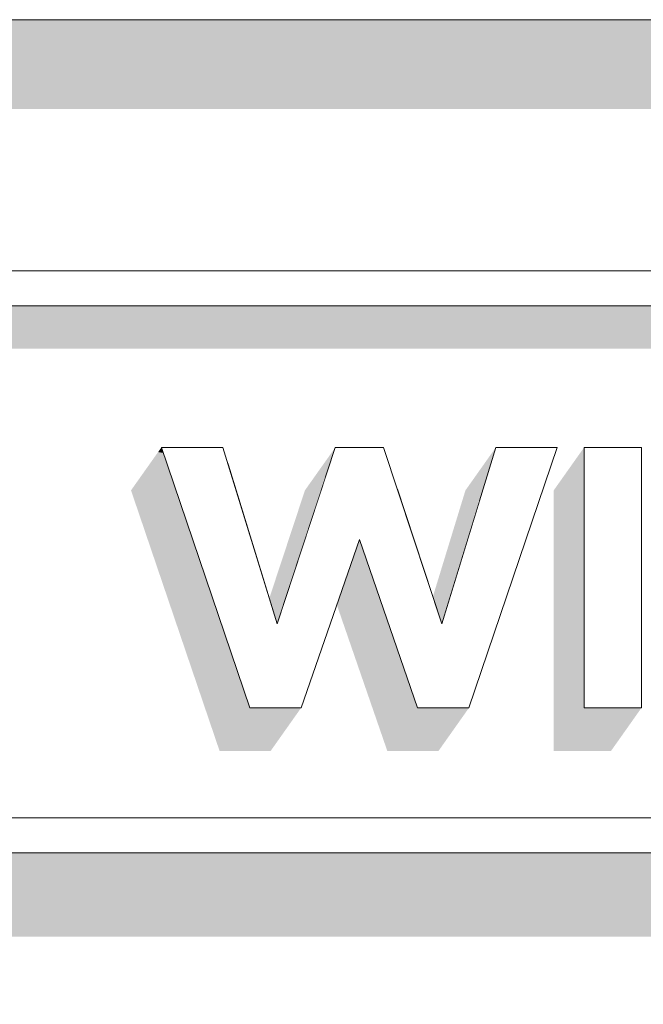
# Model space of a CAD drawing. Header units: millimetres. Extents: x 11 to 55443, y -2 to 19464.
# Tile 118 of 135: x 41701 to 41751, y 10912 to 10990. Entities that reach past the tile are written whole.
import ezdxf

# ---------------------------------------------------------------- set-up
doc = ezdxf.new("R2010")
doc.units = ezdxf.units.MM
doc.header["$MEASUREMENT"] = 0
doc.linetypes.add('Wipeout_Contour', pattern=[1000, 0, -1000])
doc.layers.add('Nowe_Drzwi Archicad', color=7, linetype='Continuous')
doc.layers.add('Nowe_Drzwi Archicad_Nr_pióra__101', color=252, linetype='Continuous', lineweight=5)
doc.layers.add('Nowe_Drzwi Archicad_Nr_pióra__81', color=7, linetype='Continuous', lineweight=13)

# ---------------------------------------------------------------- blocks, each defined once
blk = doc.blocks.new('ElemPrzekroju_6_1', base_point=(7287.149, 10853.983))
at = {"color": 254, "linetype": 'Wipeout_Contour', "lineweight": 0, "ltscale": 340516.97017}
blk.add_wipeout([(38888.99, 10969.983), (41618.99, 10969.983), (41618.99, 10970.084), (41918.99, 10970.084), (41918.99, 10969.983), (42069.855, 10969.983), (42069.855, 10989.983), (38888.99, 10989.983)], dxfattribs=at).dxf.layer = 'Nowe_Drzwi Archicad'
at = {"layer": 'Nowe_Drzwi Archicad_Nr_pióra__81', "color": 7, "linetype": 'Continuous', "lineweight": 13}
blk.add_line((38888.99, 10989.983), (42069.855, 10989.983), dxfattribs=at)
at = {"color": 254, "linetype": 'Wipeout_Contour', "lineweight": 0, "ltscale": 340423.458735}
blk.add_wipeout([(38888.99, 10969.983), (38888.99, 10853.983), (42069.855, 10853.983), (42069.855, 10969.983), (41918.99, 10969.983), (41918.99, 10923.983), (41618.99, 10923.983), (41618.99, 10969.983)], dxfattribs=at).dxf.layer = 'Nowe_Drzwi Archicad'
at = {"color": 254, "linetype": 'Wipeout_Contour', "lineweight": 0, "ltscale": 129410.544655}
blk.add_wipeout([(41618.99, 10970.084), (41621.76, 10967.316), (41916.22, 10967.316)], dxfattribs=at).dxf.layer = 'Nowe_Drzwi Archicad'
at = {"color": 254, "linetype": 'Wipeout_Contour', "lineweight": 0, "ltscale": 129482.840262}
blk.add_wipeout([(41750.67, 10935.461), (41750.67, 10956.098), (41746.13, 10956.098)], dxfattribs=at).dxf.layer = 'Nowe_Drzwi Archicad'
at = {"color": 254, "linetype": 'Wipeout_Contour', "lineweight": 0, "ltscale": 129394.688497}
blk.add_wipeout([(41719.67, 10935.461), (41723.72, 10935.461), (41721.82, 10942.123)], dxfattribs=at).dxf.layer = 'Nowe_Drzwi Archicad'
at = {"color": 254, "linetype": 'Wipeout_Contour', "lineweight": 0, "ltscale": 129433.06259}
blk.add_wipeout([(41732.95, 10935.461), (41737.01, 10935.461), (41734.86, 10942.123)], dxfattribs=at).dxf.layer = 'Nowe_Drzwi Archicad'
at = {"color": 254, "linetype": 'Wipeout_Contour', "lineweight": 0, "ltscale": 129667.790447}
blk.add_wipeout([(41916.22, 10926.75), (41621.76, 10926.75), (41918.99, 10923.983)], dxfattribs=at).dxf.layer = 'Nowe_Drzwi Archicad'
at = {"color": 254, "linetype": 'Wipeout_Contour', "lineweight": 0, "ltscale": 129698.03523}
blk.add_wipeout([(41918.99, 10970.084), (41618.99, 10970.084), (41916.22, 10967.316)], dxfattribs=at).dxf.layer = 'Nowe_Drzwi Archicad'
at = {"color": 254, "linetype": 'Wipeout_Contour', "lineweight": 0, "ltscale": 129392.648688}
blk.add_wipeout([(41712.66, 10956.098), (41721.82, 10942.123), (41717.53, 10956.098)], dxfattribs=at).dxf.layer = 'Nowe_Drzwi Archicad'
at = {"color": 254, "linetype": 'Wipeout_Contour', "lineweight": 0, "ltscale": 129473.928364}
blk.add_wipeout([(41746.13, 10935.461), (41750.67, 10935.461), (41746.13, 10956.098)], dxfattribs=at).dxf.layer = 'Nowe_Drzwi Archicad'
at = {"color": 254, "linetype": 'Wipeout_Contour', "lineweight": 0, "ltscale": 129380.231651}
blk.add_wipeout([(41621.76, 10926.75), (41618.99, 10923.983), (41918.99, 10923.983)], dxfattribs=at).dxf.layer = 'Nowe_Drzwi Archicad'
at = {"layer": 'Nowe_Drzwi Archicad', "linetype": 'Continuous', "lineweight": 0, "true_color": 0x000000}
blk.add_hatch(color=18, dxfattribs=at).paths.add_polyline_path([(42069.855, 10989.983), (38888.99, 10989.983), (38888.99, 10982.912), (41963.99, 10982.912), (41963.99, 10969.983), (42069.855, 10969.983)])
at = {"layer": 'Nowe_Drzwi Archicad_Nr_pióra__101', "color": 252, "linetype": 'Continuous', "lineweight": 5}
for p, q in [((41918.99, 10970.084), (41618.99, 10970.084)), ((41618.99, 10923.983), (41918.99, 10923.983))]:
    blk.add_line(p, q, dxfattribs=at)
at = {"color": 254, "linetype": 'Wipeout_Contour', "lineweight": 0, "ltscale": 129406.820961}
blk.add_wipeout([(41721.82, 10942.123), (41723.72, 10935.461), (41728.34, 10948.816)], dxfattribs=at).dxf.layer = 'Nowe_Drzwi Archicad'
at = {"color": 254, "linetype": 'Wipeout_Contour', "lineweight": 0, "ltscale": 129389.083199}
blk.add_wipeout([(41712.66, 10956.098), (41719.67, 10935.461), (41721.82, 10942.123)], dxfattribs=at).dxf.layer = 'Nowe_Drzwi Archicad'
at = {"color": 254, "linetype": 'Wipeout_Contour', "lineweight": 0, "ltscale": 129427.960955}
blk.add_wipeout([(41728.34, 10948.816), (41732.95, 10935.461), (41734.86, 10942.123)], dxfattribs=at).dxf.layer = 'Nowe_Drzwi Archicad'
at = {"color": 254, "linetype": 'Wipeout_Contour', "lineweight": 0, "ltscale": 129414.271912}
blk.add_wipeout([(41726.43, 10956.098), (41721.82, 10942.123), (41728.34, 10948.816)], dxfattribs=at).dxf.layer = 'Nowe_Drzwi Archicad'
at = {"color": 254, "linetype": 'Wipeout_Contour', "lineweight": 0, "ltscale": 129449.305514}
blk.add_wipeout([(41737.01, 10935.461), (41744.01, 10956.098), (41734.86, 10942.123)], dxfattribs=at).dxf.layer = 'Nowe_Drzwi Archicad'
at = {"color": 254, "linetype": 'Wipeout_Contour', "lineweight": 0, "ltscale": 129430.980785}
blk.add_wipeout([(41728.34, 10948.816), (41734.86, 10942.123), (41730.25, 10956.098)], dxfattribs=at).dxf.layer = 'Nowe_Drzwi Archicad'
at = {"color": 254, "linetype": 'Wipeout_Contour', "lineweight": 0, "ltscale": 129404.642808}
blk.add_wipeout([(41717.903, 10954.884), (41721.82, 10942.123), (41725.637, 10953.695)], dxfattribs=at).dxf.layer = 'Nowe_Drzwi Archicad'
at = {"color": 254, "linetype": 'Wipeout_Contour', "lineweight": 0, "ltscale": 129426.305496}
blk.add_wipeout([(41728.34, 10948.816), (41730.25, 10956.098), (41726.43, 10956.098)], dxfattribs=at).dxf.layer = 'Nowe_Drzwi Archicad'
at = {"color": 254, "linetype": 'Wipeout_Contour', "lineweight": 0, "ltscale": 129456.547762}
blk.add_wipeout([(41734.86, 10942.123), (41744.01, 10956.098), (41739.14, 10956.098)], dxfattribs=at).dxf.layer = 'Nowe_Drzwi Archicad'
at = {"color": 254, "linetype": 'Wipeout_Contour', "lineweight": 0, "ltscale": 129441.003215}
blk.add_wipeout([(41734.86, 10942.123), (41737.83, 10951.822), (41731.332, 10952.82)], dxfattribs=at).dxf.layer = 'Nowe_Drzwi Archicad'
at = {"color": 254, "linetype": 'Wipeout_Contour', "lineweight": 0, "ltscale": 5482634.682262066}
blk.add_wipeout([(41621.76, 10926.75), (41900.984, 10926.75), (41836.618, 10936.641), (41836.21, 10935.461), (41832.16, 10935.461), (41831.493, 10937.429), (41822.33, 10938.837), (41821.72, 10938.188), (41821.1, 10937.628), (41820.43, 10937.119), (41819.73, 10936.659), (41818.85, 10936.2), (41817.94, 10935.81), (41816.99, 10935.501), (41814.93, 10935.151), (41812.84, 10935.151), (41810.78, 10935.501), (41809.84, 10935.81), (41808.92, 10936.2), (41808.05, 10936.669), (41807.34, 10937.119), (41806.67, 10937.628), (41806.05, 10938.188), (41805.44, 10938.837), (41804.88, 10939.536), (41804.39, 10940.285), (41804.16, 10940.705), (41803.95, 10941.135), (41803.75, 10941.564), (41803.715, 10941.697), (41799.81, 10942.297), (41799.81, 10935.461), (41795.27, 10935.461), (41795.27, 10942.995), (41791.08, 10943.639), (41791.08, 10935.461), (41787.2, 10935.461), (41779.629, 10945.398), (41777.2, 10945.772), (41777.2, 10935.461), (41772.71, 10935.461), (41772.71, 10946.462), (41762.128, 10948.088), (41763.1, 10947.837), (41764.37, 10947.448), (41765.63, 10946.998), (41767.11, 10946.309), (41768.36, 10945.25), (41769.28, 10943.902), (41769.61, 10942.663), (41769.7, 10941.384), (41769.55, 10940.106), (41769.29, 10939.197), (41768.88, 10938.357), (41768.35, 10937.588), (41767.49, 10936.759), (41766.49, 10936.11), (41765.39, 10935.65), (41764.03, 10935.321), (41762.64, 10935.171), (41761.24, 10935.191), (41760.2, 10935.301), (41759.17, 10935.491), (41758.16, 10935.76), (41757.23, 10936.08), (41756.32, 10936.47), (41755.45, 10936.929), (41754.72, 10937.389), (41754.02, 10937.898), (41753.37, 10938.467), (41756.06, 10941.684), (41756.97, 10940.985), (41757.94, 10940.375), (41758.96, 10939.856), (41760.33, 10939.386), (41761.75, 10939.187), (41763.19, 10939.247), (41763.73, 10939.366), (41764.24, 10939.586), (41764.69, 10939.896), (41765.08, 10940.475), (41765.22, 10941.145), (41765.1, 10941.824), (41764.77, 10942.293), (41764.33, 10942.663), (41763.81, 10942.923), (41762.64, 10943.342), (41761.45, 10943.712), (41760.25, 10944.011), (41759.52, 10944.211), (41758.81, 10944.441), (41758.1, 10944.691), (41757.38, 10945), (41756.7, 10945.37), (41756.06, 10945.8), (41755.41, 10946.399), (41754.89, 10947.108), (41754.51, 10947.907), (41754.29, 10948.736), (41754.21, 10949.304), (41750.67, 10949.848), (41750.67, 10935.461), (41746.13, 10935.461), (41746.13, 10950.546), (41742.325, 10951.131), (41737.01, 10935.461), (41732.95, 10935.461), (41728.34, 10948.816), (41723.72, 10935.461), (41719.67, 10935.461), (41712.807, 10955.667), (41693.075, 10958.699), (41674.9, 10931.165), (41665.48, 10940.585), (41656.04, 10931.165), (41635.85, 10961.752), (41656.9, 10961.752), (41652.49, 10957.337), (41645.05, 10957.337), (41650.95, 10948.387), (41665.47, 10962.891), (41679.98, 10948.387), (41685.89, 10957.337), (41678.45, 10957.337), (41674.18, 10961.603), (41636.997, 10967.316), (41621.76, 10967.316)], dxfattribs=at).dxf.layer = 'Nowe_Drzwi Archicad'
at = {"layer": 'Nowe_Drzwi Archicad', "linetype": 'Continuous', "lineweight": 0, "true_color": 0x000000}
for points in [[(41614.29, 10917.336), (41914.29, 10917.336), (41918.99, 10923.983), (41618.99, 10923.983), (41618.99, 10969.983), (41618.919, 10969.983), (41614.29, 10963.437)], [(41636.997, 10967.316), (41659.127, 10963.916), (41913.815, 10963.916), (41913.815, 10926.75), (41916.22, 10926.75), (41916.22, 10967.316)], [(41712.66, 10956.098), (41712.399, 10955.729), (41712.807, 10955.667)], [(41724.82, 10953.821), (41725.637, 10953.695), (41726.43, 10956.098)], [(41736.528, 10952.022), (41737.83, 10951.821), (41739.14, 10956.098), (41736.736, 10952.698)], [(41743.726, 10950.916), (41746.13, 10950.546), (41746.13, 10956.098), (41743.726, 10952.698)], [(41710.256, 10952.698), (41717.266, 10932.06), (41721.316, 10932.06), (41723.72, 10935.461), (41719.67, 10935.461), (41712.807, 10955.667), (41712.399, 10955.729)], [(41724.026, 10952.698), (41721.202, 10944.138), (41721.82, 10942.123), (41725.637, 10953.695), (41724.82, 10953.821)], [(41736.528, 10952.022), (41734.153, 10944.266), (41734.86, 10942.123), (41737.83, 10951.822)], [(41746.13, 10950.546), (41743.726, 10950.916), (41743.726, 10932.06), (41748.266, 10932.06), (41750.67, 10935.461), (41746.13, 10935.461)], [(41728.34, 10948.816), (41726.549, 10943.638), (41730.546, 10932.06), (41734.606, 10932.06), (41737.01, 10935.461), (41732.95, 10935.461)]]:
    blk.add_hatch(color=18, dxfattribs=at).paths.add_polyline_path(points)
at = {"layer": 'Nowe_Drzwi Archicad_Nr_pióra__101', "color": 252, "linetype": 'Continuous', "lineweight": 5}
for p, q in [((41621.76, 10967.316), (41916.22, 10967.316)), ((41712.66, 10956.098), (41719.67, 10935.461)), ((41717.53, 10956.098), (41712.66, 10956.098)), ((41721.82, 10942.123), (41717.53, 10956.098)), ((41726.43, 10956.098), (41721.82, 10942.123)), ((41730.25, 10956.098), (41726.43, 10956.098)), ((41734.86, 10942.123), (41730.25, 10956.098)), ((41739.14, 10956.098), (41734.86, 10942.123)), ((41737.01, 10935.461), (41744.01, 10956.098)), ((41744.01, 10956.098), (41739.14, 10956.098)), ((41746.13, 10956.098), (41746.13, 10935.461)), ((41750.67, 10956.098), (41746.13, 10956.098)), ((41750.67, 10935.461), (41750.67, 10956.098)), ((41723.72, 10935.461), (41728.34, 10948.816)), ((41728.34, 10948.816), (41732.95, 10935.461)), ((41719.67, 10935.461), (41723.72, 10935.461)), ((41732.95, 10935.461), (41737.01, 10935.461)), ((41746.13, 10935.461), (41750.67, 10935.461)), ((41916.22, 10926.75), (41621.76, 10926.75))]:
    blk.add_line(p, q, dxfattribs=at)

msp = doc.modelspace()

# ---------------------------------------------------------------- block references
at = {"layer": 'Nowe_Drzwi Archicad', "lineweight": 0}
msp.add_blockref('ElemPrzekroju_6_1', (7287.149, 10853.983), dxfattribs=at)

doc.saveas('drawing.dxf')
